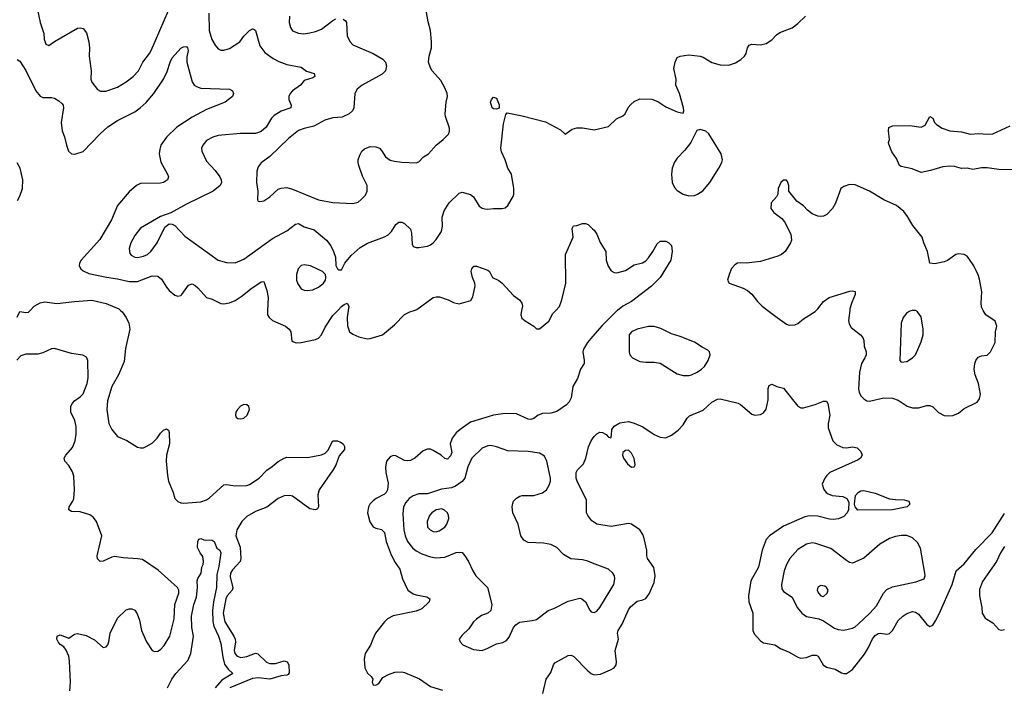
# Model space of a CAD drawing. Header units: inches. Extents: x 1834610 to 2027685, y 642842 to 774116.
# Tile 21 of 256: x 1866008 to 1872869, y 647374 to 652025. Entities that reach past the tile are written whole.
import ezdxf

# ---------------------------------------------------------------- set-up
doc = ezdxf.new("R2010")
doc.units = ezdxf.units.IN
doc.header["$MEASUREMENT"] = 0
for name, color, linetype in [('B8664', 7, 'Continuous'), ('B8665', 7, 'Continuous'), ('B8674', 7, 'Continuous'), ('B8675', 7, 'Continuous')]:
    doc.layers.add(name, color=color, linetype=linetype)

msp = doc.modelspace()

# ---------------------------------------------------------------- linework, layer by layer
at = {"layer": 'B8664', "color": 5}
for points, elevation in [([(1865990, 649952), (1866010, 649992), (1866050, 649984), (1866070, 649987.3), (1866081.7, 650000)], 380), ([(1866710.7, 650000), (1866722.6, 649990), (1866750.2, 649950.2), (1866767.4, 649910), (1866774.7, 649870), (1866745.2, 649734.8), (1866736.5, 649643.5), (1866695.6, 649550), (1866648.9, 649470), (1866620.6, 649370), (1866614.5, 649310), (1866630, 649210.8), (1866649.3, 649169.3), (1866690, 649121.7), (1866753.8, 649093.8), (1866830, 649046.4), (1866850, 649041.6), (1866870, 649042.4), (1866890, 649050.4), (1866930, 649075.8), (1866966, 649110), (1866990, 649144.9), (1867010, 649164.9), (1867030, 649174), (1867044.5, 649164.5), (1867050.4, 649150), (1867052.8, 649070), (1867031, 648990), (1867027.7, 648950), (1867036.9, 648850), (1867045.2, 648810), (1867078.4, 648730), (1867088.4, 648690), (1867109.1, 648669.1), (1867130, 648659.5), (1867150, 648656.5), (1867270, 648665.6), (1867310, 648680.2), (1867330, 648694.7), (1867430, 648784.4), (1867450, 648787.1), (1867510, 648776.6), (1867590, 648780.8), (1867610, 648786), (1867676.3, 648830), (1867730, 648887.2), (1867768.1, 648911.9), (1867810, 648947.2), (1867850, 648970.3), (1867870, 648976.5), (1868013.8, 648973.8), (1868110, 648992.3), (1868135.9, 649004.1), (1868156, 649024), (1868190, 649090.3), (1868222, 649090), (1868242.8, 649082.8), (1868262.8, 649070), (1868272.2, 649052.2), (1868270.2, 649030), (1868234.2, 648985.8), (1868210, 648922), (1868190, 648885.6), (1868095.3, 648750), (1868086.3, 648713.7), (1868090.3, 648630), (1868083.8, 648616.2), (1868070, 648609.6), (1868030, 648618.3), (1867910, 648704.7), (1867890, 648709.2), (1867850, 648707.7), (1867810, 648689.9), (1867730.1, 648629.9), (1867650, 648599.5), (1867590, 648564.4), (1867556, 648530), (1867520.1, 648470), (1867514.1, 648430), (1867543.3, 648350), (1867548.4, 648270), (1867544.2, 648250), (1867490, 648192.9), (1867478, 648170), (1867475.5, 648144.5), (1867494.1, 648065.9), (1867488.9, 648050), (1867452.8, 648010), (1867443.7, 647990), (1867426.4, 647890), (1867437, 647830), (1867500.1, 647730), (1867508.5, 647710), (1867511.3, 647690), (1867503.4, 647630), (1867507.1, 647610), (1867522.4, 647590), (1867550, 647581.8), (1867590, 647588.3), (1867650, 647610.7), (1867666.5, 647606.5), (1867728.6, 647548.6), (1867750, 647539.3), (1867790, 647540.4), (1867850, 647557.1), (1867872.2, 647552.2), (1867884.4, 647530), (1867885.5, 647474.5), (1867877.7, 647462.3), (1867870, 647459.2), (1867830, 647453.3), (1867750, 647431.2), (1867670, 647439), (1867630, 647434.8), (1867473, 647370)], 380), ([(1867734.9, 650000), (1867733.8, 649970), (1867746, 649950), (1867770, 649930.2), (1867859.1, 649890), (1867885.5, 649870), (1867898, 649850), (1867905.4, 649785.4), (1867934.8, 649774.8), (1867970, 649775.5), (1868070, 649796.5), (1868090, 649805.3), (1868110, 649828.9), (1868137.6, 649882.4), (1868190, 649963.6), (1868224.6, 650000)], 420), ([(1868297.4, 650000), (1868290.2, 649950.2), (1868291.8, 649891.8), (1868306.7, 649850), (1868330, 649833.4), (1868370, 649816.2), (1868430, 649802.3), (1868450, 649803.1), (1868536.2, 649830), (1868620.5, 649899.5), (1868690, 649971.8), (1868726, 649990), (1868756.4, 650000)], 420), ([(1869504.8, 650000), (1869499.1, 649970), (1869506.6, 649946.6), (1869530, 649926.8), (1869590, 649891), (1869610, 649871.3), (1869630, 649871.3), (1869694.1, 649925.8), (1869722.7, 649977.3), (1869744.2, 650000)], 420), ([(1870000, 649818.4), (1869963.6, 649776.4), (1869936.6, 649730), (1869930.9, 649710), (1869941.8, 649650), (1869940.3, 649630), (1869914.6, 649590), (1869893.9, 649526.1), (1869861.3, 649470), (1869850.4, 649390), (1869837.6, 649362.4), (1869819.3, 649340.7), (1869750, 649296), (1869710, 649282.7), (1869650, 649281.7), (1869621.6, 649270), (1869590, 649245.6), (1869570, 649239.7), (1869550, 649242.6), (1869470, 649278.2), (1869390, 649282.1), (1869310, 649269.9), (1869150, 649220.8), (1869076.5, 649170), (1869050, 649145.6), (1869022, 649110), (1869007.1, 649070), (1869018, 649010), (1869010, 648986.3), (1868990, 648962.4), (1868970, 648967.8), (1868944.4, 648990), (1868890, 649024.2), (1868870, 649032.5), (1868850, 649034), (1868819.4, 649020.6), (1868760.2, 648970), (1868730, 648954), (1868710, 648950.7), (1868690, 648953.6), (1868630, 648986.6), (1868610, 648988.7), (1868590, 648980.3), (1868564.3, 648950), (1868556.9, 648910), (1868560.2, 648870), (1868575.9, 648795.9), (1868570.7, 648749.3), (1868561.1, 648730), (1868550, 648719.4), (1868492.9, 648690), (1868470, 648672.3), (1868448.7, 648650), (1868437.7, 648630), (1868431.5, 648590), (1868447.5, 648527.5), (1868471.4, 648491.4), (1868490, 648482.2), (1868530, 648472.7), (1868550, 648453.4), (1868562.5, 648390), (1868596.5, 648296.5), (1868624, 648244), (1868657.8, 648197.8), (1868675.6, 648130), (1868711.4, 648051.4), (1868750, 648024.8), (1868770, 648017.4), (1868844.5, 648004.5), (1868866, 647990), (1868860.3, 647970), (1868810, 647921.4), (1868770, 647905.3), (1868610, 647871.9), (1868570, 647850.6), (1868550.2, 647830), (1868487.9, 647750), (1868467.7, 647710), (1868453.2, 647666.8), (1868416, 647610), (1868408.7, 647568.7), (1868413.7, 647510), (1868432.5, 647472.5), (1868458, 647450), (1868468.2, 647430), (1868463.8, 647410), (1868470.7, 647390.7), (1868490, 647389.2), (1868510, 647399.3), (1868538.9, 647441.1), (1868577.7, 647462.3), (1868621.9, 647478.1), (1868670, 647481.4), (1868690, 647477.7), (1868793, 647433), (1868870, 647378.5), (1868953.4, 647353.4)], 420), ([(1866356.8, 647350), (1866361.2, 647410), (1866355.8, 647555.8), (1866350.7, 647590.7), (1866332.4, 647632.4), (1866315.1, 647655.1), (1866290, 647672.7), (1866275.1, 647690), (1866267.8, 647710), (1866270, 647731), (1866290, 647739.1), (1866350, 647716), (1866390, 647744), (1866410, 647748), (1866470, 647734.9), (1866530, 647705.5), (1866590, 647650.8), (1866610, 647654.8), (1866622.7, 647670), (1866629.4, 647690), (1866638.7, 647750), (1866690, 647855.5), (1866750, 647912.7), (1866770, 647920.5), (1866790, 647920.7), (1866810, 647910.8), (1866826.7, 647886.7), (1866841.7, 647841.7), (1866857.1, 647770), (1866890.5, 647690), (1866930.4, 647630.4), (1866950, 647623), (1866970, 647626.4), (1866990, 647637.1), (1867014.5, 647665.5), (1867054.8, 647730), (1867084, 647850), (1867088.7, 647950), (1867116.4, 648030), (1867116, 648050), (1867107.8, 648070), (1866974, 648190), (1866863.3, 648263.3), (1866830, 648269.7), (1866730, 648274.6), (1866670, 648284.2), (1866650, 648281.5), (1866590, 648253.3), (1866569, 648250), (1866549.6, 648269.6), (1866547.8, 648290), (1866580.8, 648430), (1866543.2, 648530), (1866520.2, 648560.2), (1866496.1, 648576.1), (1866430, 648596), (1866370, 648599.5), (1866349.7, 648610), (1866353.3, 648630), (1866378.5, 648670), (1866384.1, 648690), (1866389.9, 648750), (1866385.2, 648845.2), (1866375.1, 648875.1), (1866350, 648919.1), (1866323.5, 648950), (1866316.8, 648970), (1866328.8, 648990), (1866376.1, 649043.9), (1866395.3, 649090), (1866402.1, 649137.9), (1866402.6, 649190), (1866392.4, 649232.4), (1866365.4, 649290), (1866364.8, 649330), (1866372.7, 649350), (1866389.8, 649370), (1866430, 649397), (1866450, 649417.5), (1866478, 649490), (1866485, 649530), (1866483.7, 649650), (1866473.6, 649673.6), (1866448.7, 649688.7), (1866370, 649699.3), (1866250, 649734.1), (1866230, 649731.9), (1866170, 649703.8), (1866134.4, 649694.4), (1866050, 649694), (1866016.7, 649683.3), (1865988.1, 649651.9)], 380), ([(1870000, 648239.7), (1869967.5, 648252.5), (1869930, 648260.7), (1869848.5, 648268.4), (1869798, 648298), (1869750, 648347.3), (1869710, 648369.7), (1869658, 648378), (1869550, 648383.1), (1869520, 648400), (1869501.1, 648430), (1869480.4, 648510), (1869444.4, 648590), (1869439.7, 648630), (1869444.6, 648655.4), (1869450, 648670.7), (1869470, 648690.7), (1869494, 648706), (1869510, 648710.5), (1869590.6, 648710.6), (1869650, 648728.4), (1869678, 648750), (1869698.3, 648781.7), (1869707.3, 648810), (1869707.3, 648830), (1869681.6, 648950), (1869664.7, 648984.7), (1869630, 649004.2), (1869550, 649016.9), (1869410, 649022), (1869329.7, 649049.7), (1869290, 649058), (1869270, 649056.3), (1869230, 649040.5), (1869159.6, 648970), (1869131, 648910), (1869109.5, 648830.5), (1869091.8, 648808.2), (1869044, 648776), (1869015.8, 648764.2), (1868946.5, 648753.5), (1868850, 648720.7), (1868790, 648722.2), (1868750, 648708.6), (1868722.6, 648690), (1868698.9, 648661.1), (1868683.2, 648630), (1868676.7, 648583.3), (1868684.8, 648470), (1868694.8, 648430), (1868709.4, 648390), (1868745.6, 648345.6), (1868770, 648325.5), (1868810, 648302.7), (1868870, 648283.2), (1868910, 648276.5), (1868970, 648281.5), (1869050, 648311.8), (1869070, 648315.3), (1869090, 648312.4), (1869110, 648290.5), (1869135.3, 648250), (1869165.1, 648185.1), (1869187, 648150), (1869268, 648070), (1869298.4, 647950), (1869292, 647908), (1869270.4, 647889.6), (1869225.8, 647874.2), (1869190.5, 647849.5), (1869170.5, 647829.5), (1869138, 647782), (1869090, 647737.2), (1869070.8, 647710), (1869077.3, 647690), (1869096, 647670), (1869170, 647638), (1869230, 647630.4), (1869270, 647646), (1869330, 647675.5), (1869373.8, 647686.2), (1869399.1, 647700.9), (1869418, 647722), (1869448.5, 647791.5), (1869464.5, 647810), (1869490, 647826.7), (1869578.4, 647838.4), (1869610, 647846.7), (1869691, 647909), (1869730, 647923.1), (1869830, 647973.4), (1869910, 647994.4), (1869924.7, 647990), (1869950.7, 647970), (1869980.5, 647910), (1869990, 647899.1), (1870000, 647896.8)], 440), ([(1870000, 648530.2), (1869994, 648534), (1869966.3, 648570), (1869957.4, 648590), (1869956.6, 648676.6), (1869891.4, 648810), (1869886.4, 648830), (1869885.6, 648870), (1869894.5, 648890), (1869937.3, 648930), (1869953.5, 648970), (1869971.1, 649050), (1869989.7, 649090), (1870000, 649105.4)], 420), ([(1867038.5, 647370), (1867068, 647430), (1867095.2, 647470), (1867179.4, 647560.6), (1867201.3, 647610), (1867218, 647730), (1867208.5, 647790), (1867205.6, 647870), (1867221, 647950), (1867239.4, 648000.6), (1867247.5, 648070), (1867245.1, 648114.9), (1867250, 648131.3), (1867273.2, 648170), (1867277.2, 648210), (1867286.6, 648230), (1867289.6, 648250), (1867285.1, 648285.1), (1867265.2, 648310), (1867246.8, 648346.8), (1867249.3, 648390.7), (1867255.3, 648404.7), (1867270, 648411), (1867290, 648401), (1867350, 648398), (1867362, 648390), (1867382, 648342), (1867402, 648330), (1867410.5, 648310), (1867395.9, 648215.9), (1867381.1, 648158.9), (1867380.2, 648070), (1867358.8, 647970), (1867352, 647908), (1867352.9, 647832.9), (1867360.1, 647800.1), (1867393, 647730), (1867410, 647679.1), (1867422.8, 647582.8), (1867435.9, 647535.9), (1867459.6, 647499.6), (1867492.7, 647470), (1867416.7, 647423.3), (1867369.4, 647370)], 360), ([(1869653.3, 647330), (1869676.9, 647430), (1869710, 647476.3), (1869727.8, 647530), (1869736.9, 647543.1), (1869830, 647594.4), (1869850, 647597), (1869870, 647588.7), (1869967.7, 647487.7), (1869990, 647470.2), (1870000, 647465.8)], 420)]:
    msp.add_lwpolyline(points, dxfattribs=dict(at, elevation=elevation))
for points, elevation in [([(1867570, 649343.6), (1867547.1, 649332.9), (1867526, 649310), (1867514.9, 649290), (1867510.7, 649270.7), (1867515.9, 649255.9), (1867527.2, 649247.2), (1867550, 649244.2), (1867570, 649249), (1867592.6, 649270), (1867609.5, 649310), (1867603.7, 649330), (1867590, 649342)], 420), ([(1868950, 648617.4), (1868910, 648609.8), (1868879.7, 648590), (1868862.6, 648570), (1868847.6, 648530), (1868850.2, 648490), (1868867.4, 648470), (1868890, 648458.4), (1868910, 648457.1), (1868930, 648462.9), (1868971.1, 648490), (1868985.4, 648510), (1868998, 648550), (1868996.3, 648570), (1868988, 648590), (1868968.9, 648608.9)], 460)]:
    msp.add_lwpolyline(points, close=True, dxfattribs=dict(at, elevation=elevation))
at = {"layer": 'B8665', "color": 5}
for points, elevation in [([(1866132.9, 652092.9), (1866150, 652006.8), (1866175.2, 651930), (1866179.6, 651890), (1866190, 651854), (1866210, 651846), (1866250, 651874.4), (1866410, 651966.7), (1866430, 651968.5), (1866450, 651963), (1866472.6, 651932.6), (1866489.2, 651870), (1866493.4, 651830), (1866491.3, 651770), (1866507.1, 651670), (1866502.8, 651610), (1866510.2, 651590), (1866550, 651538), (1866570, 651526.4), (1866608.3, 651528.3), (1866690, 651554.6), (1866750, 651591.7), (1866798, 651630), (1866835.1, 651670), (1866866.2, 651730), (1866913.3, 651790), (1866923.9, 651810), (1867045.2, 652090)], 440), ([(1867326.3, 652070), (1867327.1, 651950), (1867347.5, 651887.5), (1867370, 651847.3), (1867390, 651822), (1867410, 651813), (1867430, 651812.7), (1867470, 651824.4), (1867541.2, 651870), (1867569.6, 651910), (1867610, 651950.3), (1867630, 651961.3), (1867638.9, 651958.9), (1867650.2, 651950.2), (1867682, 651842), (1867716, 651796), (1867774.3, 651754.3), (1867813.7, 651733.7), (1867870, 651713.4), (1867970, 651694), (1868006, 651666), (1868058.8, 651650), (1868064, 651630), (1868050, 651619.5), (1867990, 651600.9), (1867963.7, 651570), (1867910, 651529.7), (1867891.8, 651510), (1867882.6, 651490), (1867882.6, 651470), (1867898.7, 651430), (1867898, 651410), (1867830, 651387.6), (1867781.5, 651358.5), (1867761.7, 651338.3), (1867724.3, 651275.7), (1867690, 651246.4), (1867650, 651231.9), (1867547.7, 651232.2), (1867390, 651218.7), (1867353.3, 651206.7), (1867310, 651182.7), (1867283, 651150), (1867275.5, 651130), (1867277.1, 651110), (1867310, 651039.1), (1867370, 650974.4), (1867403.7, 650930), (1867412, 650910), (1867413.7, 650890), (1867404.4, 650870), (1867355.5, 650830), (1867170, 650740.4), (1867060.9, 650679.1), (1866990, 650655.1), (1866850, 650572.3), (1866810, 650520.9), (1866781.3, 650470), (1866770.4, 650430), (1866775.3, 650395.3), (1866784.4, 650384.4), (1866810, 650370.4), (1866830, 650368.8), (1866870, 650376.5), (1866898.4, 650390), (1866921.6, 650410), (1866967, 650470), (1867020.1, 650579.9), (1867050, 650602.8), (1867070, 650600.7), (1867090, 650590.6), (1867158, 650518), (1867390, 650350.3), (1867450, 650332.9), (1867510, 650331.6), (1867570, 650356.1), (1867770, 650501.6), (1867870, 650555.3), (1867930, 650601.5), (1867950, 650605.5), (1867990, 650582.2), (1868060, 650560), (1868146, 650490), (1868174.9, 650450), (1868194.9, 650410), (1868207.7, 650370), (1868211.6, 650311.6), (1868222, 650290), (1868230, 650282), (1868250, 650282), (1868274, 650330), (1868318.3, 650381.7), (1868381.3, 650438.7), (1868431.8, 650468.2), (1868550, 650511.2), (1868574.6, 650525.4), (1868599.7, 650550), (1868630, 650598.8), (1868650, 650614.8), (1868670, 650614.8), (1868690, 650606), (1868730, 650564.7), (1868738.7, 650538.7), (1868742.3, 650462.3), (1868750, 650444.7), (1868770, 650438.8), (1868790, 650439.1), (1868850, 650448), (1868870, 650456.3), (1868890, 650470.6), (1868910, 650493.4), (1868947.8, 650550), (1868953.9, 650586.1), (1868952.1, 650650), (1868966.2, 650693.8), (1869000.9, 650750), (1869070, 650817), (1869090, 650823.1), (1869150, 650807), (1869170.3, 650790), (1869210, 650724.9), (1869230, 650713), (1869250, 650707.7), (1869270, 650704.9), (1869309.6, 650710.4), (1869370, 650710.4), (1869390, 650715.5), (1869409.7, 650730.3), (1869446.7, 650793.3), (1869451.5, 650810), (1869451.3, 650850), (1869435.1, 650950), (1869409.4, 650990), (1869389.7, 651050), (1869364.4, 651104.4), (1869359.8, 651130), (1869379.7, 651300.3), (1869395.1, 651364.9), (1869404.8, 651375.2), (1869510, 651355.5), (1869672.5, 651312.5), (1869777.3, 651257.3), (1869810, 651227.3), (1869857.2, 651262.8), (1869889.1, 651270.9), (1869930, 651270.7), (1870000, 651259.9)], 440), ([(1868262.8, 652030), (1868278, 652018), (1868285.2, 652005.3), (1868290.2, 651910.2), (1868310.3, 651870), (1868330.4, 651850), (1868470.1, 651790.1), (1868539.3, 651750), (1868557.1, 651730), (1868564.1, 651704.1), (1868557, 651670), (1868534.3, 651645.7), (1868394, 651570), (1868358.4, 651541.6), (1868342.6, 651510), (1868335.8, 651410), (1868327.7, 651390), (1868304.9, 651370), (1868255, 651345), (1868190, 651340.7), (1868134.3, 651325.7), (1868057.2, 651282.8), (1867990, 651267.4), (1867950, 651252.5), (1867882, 651198), (1867750, 651072.4), (1867690, 651027.8), (1867670, 651000.9), (1867660.2, 650970), (1867656.9, 650890), (1867667.4, 650830), (1867664.9, 650770), (1867670, 650761), (1867678.8, 650758.8), (1867710, 650763), (1867750, 650790.4), (1867810, 650844.4), (1867830, 650852), (1867870, 650855.8), (1867910, 650844.6), (1868090, 650770.3), (1868190, 650751.5), (1868330, 650744.4), (1868366, 650754), (1868388.2, 650771.8), (1868417.6, 650802.4), (1868429.7, 650830), (1868428.4, 650870), (1868396, 650936), (1868370, 651009.2), (1868367.4, 651030), (1868367.4, 651050), (1868377.8, 651082.2), (1868391.8, 651110), (1868410, 651126.4), (1868450, 651142.4), (1868490, 651140.5), (1868514.8, 651130), (1868530, 651114.8), (1868558, 651070), (1868590, 651047.2), (1868618.5, 651038.5), (1868670, 651031.5), (1868771.7, 651028.3), (1868790, 651034.8), (1868822.7, 651070), (1868856.2, 651090), (1868908.9, 651151.1), (1868959.5, 651190), (1868998, 651230), (1869003.7, 651250), (1869002, 651270), (1868975.6, 651350), (1868973.3, 651370), (1868979.6, 651450), (1868988, 651490), (1868986.6, 651510), (1868971.1, 651550), (1868942, 651602), (1868881.3, 651670), (1868869.6, 651690), (1868856.9, 651730), (1868860.5, 651770), (1868876.8, 651830), (1868878, 651870), (1868869.8, 651950), (1868853.5, 652010), (1868839.8, 652090)], 460), ([(1867887.6, 652050), (1867886.3, 652006.3), (1867894.9, 651970), (1867910, 651948), (1867950, 651930.4), (1867987.5, 651927.5), (1868030, 651932.8), (1868070, 651943.2), (1868110, 651960.2), (1868190, 652020.8), (1868210, 652030.2)], 460), ([(1865990, 651746.8), (1866010, 651736), (1866050, 651670.4), (1866120.5, 651530), (1866150, 651491.3), (1866170, 651482), (1866230, 651482), (1866250, 651477.6), (1866280.8, 651460.8), (1866302.3, 651442.3), (1866310.2, 651430.2), (1866313.8, 651410), (1866295.9, 651310), (1866303.9, 651250), (1866320.2, 651210), (1866334.2, 651150), (1866349.2, 651110), (1866370, 651091.8), (1866391.1, 651088.9), (1866450, 651106), (1866569.1, 651230.9), (1866622, 651278), (1866690, 651323.6), (1866810, 651383.2), (1866848.2, 651410), (1866890, 651447.9), (1866942, 651510), (1867009.8, 651610), (1867036.6, 651663.4), (1867056.1, 651730), (1867070, 651760.4), (1867130, 651827.3), (1867150, 651837.3), (1867170, 651838.8), (1867177.3, 651830), (1867183, 651810), (1867173.7, 651766.3), (1867172.6, 651730), (1867210, 651593.4), (1867222.7, 651570), (1867239.2, 651559.2), (1867270, 651549.3), (1867470, 651542), (1867490.8, 651530), (1867497.3, 651510), (1867490.8, 651490), (1867440.5, 651450), (1867310, 651399.9), (1867210, 651346.4), (1867103.5, 651276.5), (1867030, 651206.4), (1866991.4, 651150), (1866983.5, 651123.5), (1866980.9, 651090), (1866992.5, 651032.5), (1867038.9, 650950), (1867043.7, 650930), (1867038.4, 650910), (1867010.6, 650890), (1866990, 650885.3), (1866850, 650882.8), (1866822, 650870), (1866770, 650825.3), (1866689.3, 650730.8), (1866648.4, 650631.6), (1866567.3, 650492.7), (1866436.9, 650350), (1866425.2, 650330), (1866423.1, 650310), (1866434, 650290), (1866450, 650276.5), (1866490, 650257.2), (1866611.9, 650231.9), (1866690, 650220.8), (1866770, 650200.7), (1866830, 650201.6), (1866930, 650239.8), (1866970, 650239), (1866996.9, 650216.9), (1867030, 650162), (1867050, 650138.7), (1867090, 650106), (1867110, 650098), (1867130, 650103), (1867138, 650110), (1867184.2, 650175.8), (1867210, 650183.8), (1867230, 650174), (1867250, 650157), (1867310, 650090.4), (1867350, 650077), (1867410, 650047), (1867430, 650044.9), (1867470, 650051.6), (1867510, 650069.1), (1867559.3, 650100.7), (1867619.1, 650150), (1867690, 650199.5), (1867710, 650200.5), (1867730, 650137.3), (1867738.2, 650090), (1867734.9, 650000)], 420), ([(1865993.8, 650766.2), (1866010, 650796.3), (1866027.8, 650850), (1866029.8, 650910.2), (1866012.4, 650990), (1865990, 651027.8)], 420), ([(1869744.2, 650000), (1869770, 650027.3), (1869786.7, 650073.3), (1869812.6, 650190), (1869811.9, 650388.1), (1869865.2, 650510), (1869858, 650570), (1869868, 650590), (1869890, 650591.3), (1869930, 650604.7), (1869950, 650604.7), (1869970, 650598), (1870000, 650568.6)], 420), ([(1868756.4, 650000), (1868774.2, 650005.8), (1868890, 650088.5), (1868910, 650094), (1868933.3, 650093.3), (1868993.5, 650073.5), (1869030, 650054.9), (1869070, 650045.5), (1869152.3, 650067.7), (1869164.8, 650095.2), (1869181.6, 650170), (1869179.7, 650190), (1869162.4, 650230), (1869154.5, 650270), (1869158, 650290), (1869172.5, 650307.5), (1869190, 650308), (1869270, 650280.3), (1869281.3, 650270), (1869301.6, 650230), (1869347.3, 650207.3), (1869370.3, 650190), (1869450, 650102.6), (1869490, 650073), (1869506, 650050), (1869510.4, 650029.6), (1869504.8, 650000)], 420), ([(1866081.7, 650000), (1866109.7, 650030.3), (1866150, 650052.4), (1866181, 650059), (1866270, 650047.4), (1866390, 650062.6), (1866510, 650071.3), (1866610, 650048.4), (1866698.9, 650010), (1866710.7, 650000)], 380), ([(1868224.6, 650000), (1868250, 650026.7), (1868270, 650042), (1868290, 650050.3), (1868301.7, 650030), (1868297.4, 650000)], 420)]:
    msp.add_lwpolyline(points, dxfattribs=dict(at, elevation=elevation))
at = {"layer": 'B8665', "color": 5, "elevation": 440}
for points in [[(1869330, 651402), (1869310, 651403.7), (1869301.2, 651410), (1869289.4, 651450.6), (1869295.3, 651470), (1869310, 651484.7), (1869330, 651478), (1869350, 651432), (1869350, 651409.2)], [(1867990, 650316.9), (1867970, 650311.6), (1867948.8, 650290), (1867937, 650250), (1867937.1, 650210), (1867945.1, 650185.1), (1867970, 650150.8), (1867990, 650140.5), (1868010, 650138), (1868050, 650143.8), (1868090, 650160.7), (1868124, 650190), (1868139, 650210), (1868142, 650230), (1868138, 650250), (1868118, 650270), (1868035.3, 650310)]]:
    msp.add_lwpolyline(points, close=True, dxfattribs=at)
at = {"layer": 'B8674', "color": 5}
for points, elevation in [([(1870173.7, 650000), (1870170, 649997), (1870065.7, 649894.3), (1870000, 649818.4)], 420), ([(1871220.5, 650000), (1871285.5, 649950), (1871350, 649904.9), (1871370, 649896.4), (1871410, 649898.4), (1871430, 649908.2), (1871470, 649941.3), (1871550, 649992), (1871558.7, 650000)], 440), ([(1871792.2, 650000), (1871783.8, 649930), (1871786.9, 649906.9), (1871800.9, 649880.9), (1871866.8, 649830), (1871884, 649810), (1871890.5, 649790.5), (1871892.7, 649750), (1871906.3, 649710), (1871905.5, 649690), (1871898, 649670), (1871872.9, 649630), (1871859.6, 649570), (1871852.4, 649450), (1871856.4, 649430), (1871870, 649405.5), (1871890, 649383.8), (1871910, 649370.4), (1871930, 649367), (1872030, 649391.2), (1872090, 649389.1), (1872130, 649374.3), (1872192.3, 649332.3), (1872230, 649320.3), (1872270, 649320.3), (1872330, 649337.1), (1872350, 649336.3), (1872370, 649327.3), (1872410, 649287.7), (1872450, 649267.3), (1872470, 649264), (1872510, 649266.8), (1872550, 649284), (1872590, 649315.5), (1872679.3, 649360.7), (1872696.5, 649383.5), (1872703.1, 649416.9), (1872689.3, 649490), (1872665.1, 649550), (1872659.5, 649590), (1872662.7, 649630), (1872669.5, 649650.5), (1872687.2, 649672.8), (1872710, 649682.8), (1872750, 649686.8), (1872773.2, 649710), (1872804.1, 649775.9), (1872807.6, 649850), (1872817, 649890), (1872804.5, 649924.5), (1872739.3, 649970), (1872722.4, 650000)], 440), ([(1872227, 650000), (1872210, 649995.1), (1872190, 649982.7), (1872163.8, 649950), (1872150.4, 649910), (1872141, 649650), (1872150, 649638), (1872190, 649644), (1872229, 649670), (1872250, 649691), (1872290, 649781), (1872303.6, 649830), (1872304.2, 649870), (1872290, 649955.3), (1872264, 649990), (1872250, 649998), (1872236, 650000)], 460), ([(1870000, 649105.4), (1870010, 649120.4), (1870030, 649140.4), (1870050.4, 649150.4), (1870070, 649148.2), (1870094.6, 649134.6), (1870110, 649116), (1870127.3, 649112.7), (1870132.1, 649127.9), (1870133.2, 649170), (1870150, 649194), (1870190, 649217.3), (1870250, 649224.9), (1870290, 649214.4), (1870350, 649188.8), (1870430, 649134.9), (1870470, 649115.6), (1870510, 649111.7), (1870549.4, 649130), (1870595.2, 649164.8), (1870630, 649202.8), (1870658, 649250), (1870675.2, 649264.8), (1870770, 649305.7), (1870830, 649360.4), (1870870, 649381.3), (1870890, 649384.4), (1871013.8, 649353.8), (1871030, 649344.9), (1871110, 649276.3), (1871130, 649270.6), (1871170, 649275.5), (1871190, 649284.9), (1871210, 649311), (1871224.2, 649375.8), (1871224, 649456), (1871230, 649476), (1871250, 649486.8), (1871284.7, 649470), (1871330, 649457.4), (1871430, 649332.7), (1871450, 649320.4), (1871470, 649321.3), (1871550, 649344.2), (1871610, 649367), (1871630, 649367.3), (1871639.5, 649350), (1871652.3, 649270), (1871642.2, 649210), (1871642.6, 649182.6), (1871674.9, 649090), (1871702, 649062), (1871744.5, 649044.5), (1871770, 649041.7), (1871810, 649050.3), (1871842.5, 649042.5), (1871870, 649017.3), (1871878, 648990), (1871867.3, 648970), (1871850, 648958.4), (1871654, 648870), (1871631.8, 648850), (1871618, 648830), (1871600.4, 648790), (1871612.1, 648752.1), (1871627.7, 648730), (1871640.9, 648720.9), (1871670.3, 648710.3), (1871742.8, 648702.8), (1871771, 648690), (1871784.5, 648664.5), (1871783.8, 648610), (1871774.4, 648590), (1871750, 648563.6), (1871712.9, 648547.1), (1871677.1, 648542.9), (1871650, 648545), (1871570, 648566.2), (1871512.5, 648567.5), (1871478.1, 648561.9), (1871330, 648497), (1871233.4, 648430), (1871210, 648402.9), (1871180.8, 648330), (1871156.2, 648210), (1871103.6, 648116.4), (1871085.4, 648010), (1871089.5, 647969.5), (1871116.8, 647890), (1871117.4, 647770), (1871126.8, 647746.8), (1871170, 647696.9), (1871190, 647684.4), (1871270, 647668.9), (1871310, 647643.1), (1871370, 647618.5), (1871430, 647584.2), (1871450, 647577.4), (1871490, 647582), (1871530, 647597.8), (1871558.2, 647598.2), (1871571.2, 647591.2), (1871607.7, 647530), (1871630, 647513.8), (1871690, 647500.3), (1871733.7, 647473.7), (1871750, 647468.7), (1871770, 647470.3), (1871810, 647498), (1871894.9, 647605.1), (1871923.5, 647650), (1871950, 647710.4), (1871970, 647734.4), (1871990, 647747.7), (1872006, 647750), (1872050, 647743), (1872070, 647747.7), (1872090, 647770.6), (1872130, 647838.4), (1872161.6, 647870), (1872190, 647888.8), (1872230, 647901.7), (1872250, 647898), (1872270, 647883.1), (1872330, 647812.4), (1872350, 647797.3), (1872370, 647807.3), (1872390, 647836.3), (1872414.5, 647885.5), (1872504.5, 648090), (1872534.3, 648185.7), (1872590, 648234.9), (1872670, 648333.8), (1872785.3, 648450), (1872870, 648584)], 420), ([(1870000, 647465.8), (1870010, 647461.4), (1870054.9, 647465.1), (1870125.6, 647494.4), (1870149.3, 647510), (1870163.7, 647530), (1870167.3, 647550), (1870156.4, 647630), (1870181, 647710), (1870173.5, 647750), (1870178.5, 647770), (1870207.2, 647812.8), (1870250, 647913), (1870264.5, 647935.5), (1870310, 647974.9), (1870350, 647983), (1870370, 647993), (1870394.9, 648025.1), (1870430, 648104), (1870435.5, 648150), (1870427.7, 648207.7), (1870383.1, 648270), (1870377.7, 648290), (1870378, 648330), (1870359.8, 648410), (1870350, 648438), (1870330, 648470.9), (1870270.6, 648509.4), (1870250, 648515.8), (1870130, 648494), (1870030, 648510.9), (1870000, 648530.2)], 420), ([(1872870, 648355.1), (1872842, 648310), (1872814.4, 648250), (1872716.8, 648110), (1872695, 648055), (1872695.4, 648010), (1872711.3, 647930), (1872714.3, 647890), (1872736.2, 647856.2), (1872790, 647822), (1872830, 647776), (1872850, 647770.7), (1872870, 647777.3)], 420), ([(1870000, 647896.8), (1870010, 647894.4), (1870030, 647905.3), (1870051, 647930), (1870148.6, 648090), (1870154.2, 648130), (1870152, 648150), (1870140.5, 648170), (1870110, 648196.3), (1870000, 648239.7)], 440)]:
    msp.add_lwpolyline(points, dxfattribs=dict(at, elevation=elevation))
for points, elevation in [([(1870390, 649888.2), (1870310, 649869.7), (1870270.4, 649850), (1870254.4, 649830), (1870254, 649710), (1870260.4, 649690), (1870277.3, 649670), (1870330, 649643.7), (1870370, 649638), (1870430, 649639.5), (1870470, 649633), (1870590, 649558), (1870630, 649545.7), (1870670, 649545.3), (1870690, 649550.3), (1870729.5, 649570), (1870759.6, 649590), (1870778.7, 649610), (1870805.6, 649650), (1870818.4, 649690), (1870815.1, 649710), (1870803.6, 649723.6), (1870763.1, 649743.1), (1870710, 649778.3), (1870610, 649818.7), (1870550, 649836.2), (1870474.7, 649874.7), (1870430, 649887.8)], 440), ([(1870250, 649025.2), (1870230, 649024), (1870210.7, 649009.3), (1870207.3, 648990), (1870215.5, 648970), (1870242.4, 648930), (1870270, 648908.4), (1870289.4, 648910.6), (1870295.6, 648924.4), (1870290, 648968.7), (1870270, 649005.2)], 420), ([(1871847.6, 648607.6), (1871829.2, 648630), (1871825.2, 648650), (1871832.3, 648710), (1871850, 648730.7), (1871870, 648742), (1871890, 648745.5), (1871970, 648725.5), (1872070, 648687.4), (1872110, 648681.1), (1872170, 648680.5), (1872204.7, 648670), (1872211.3, 648650), (1872191.3, 648630), (1872090, 648609.1)], 420), ([(1872150, 648432.4), (1872110, 648425.4), (1872070, 648411.3), (1872000.5, 648370), (1871890, 648273.3), (1871810, 648238.9), (1871790, 648244.4), (1871770, 648256.4), (1871660.9, 648340.9), (1871555.7, 648375.7), (1871530, 648379.2), (1871490, 648370.8), (1871430, 648333.7), (1871374.3, 648270), (1871351.6, 648228.4), (1871335.6, 648184.4), (1871317.4, 648090), (1871318.9, 648058.9), (1871330, 648040.4), (1871390, 648002), (1871425.8, 647930), (1871457.3, 647890), (1871490, 647867.3), (1871577.3, 647850), (1871610, 647837.8), (1871686, 647786.1), (1871710, 647775.5), (1871750, 647771.2), (1871810, 647785.5), (1871830, 647794.6), (1871850, 647812.9), (1871930.8, 647890), (1871977.7, 647942.3), (1872027.6, 648030), (1872050, 648054.9), (1872090, 648073.6), (1872252, 648108), (1872309.5, 648130.5), (1872317, 648150), (1872316.2, 648170), (1872284.2, 648344.2), (1872263.7, 648383.7), (1872230, 648415.1), (1872190, 648431.1)], 440), ([(1871590, 648082), (1871569.4, 648070.6), (1871565.5, 648050), (1871574, 648030), (1871590, 648010.4), (1871610, 648007.2), (1871634, 648030), (1871640.7, 648050), (1871629.5, 648070), (1871617.6, 648077.6)], 460)]:
    msp.add_lwpolyline(points, close=True, dxfattribs=dict(at, elevation=elevation))
at = {"layer": 'B8675', "color": 5}
for points, elevation in [([(1870000, 651259.9), (1870010, 651258.4), (1870110, 651282), (1870165.8, 651334.2), (1870210, 651356.3), (1870226, 651370), (1870247.6, 651412.4), (1870265.8, 651434.2), (1870290, 651454.8), (1870330, 651474), (1870412.3, 651472.3), (1870454.2, 651454.2), (1870510, 651417.3), (1870590, 651382.8), (1870630, 651374), (1870635.3, 651390), (1870634, 651410), (1870606, 651510), (1870579.3, 651570), (1870582.7, 651610), (1870566.3, 651686.3), (1870575.1, 651730), (1870590, 651761), (1870609.5, 651770.5), (1870670, 651781), (1870750, 651770.7), (1870770, 651764), (1870830, 651728), (1870890, 651710.4), (1870950, 651708), (1870996.1, 651723.9), (1871033.1, 651746.9), (1871059.3, 651770), (1871069.6, 651790.4), (1871079.5, 651830), (1871091.9, 651848.1), (1871110, 651855.5), (1871170, 651850.6), (1871210, 651859.1), (1871250, 651884), (1871281, 651919), (1871303.9, 651936.1), (1871390, 651967.7), (1871430, 651998), (1871484.5, 652050)], 440), ([(1872930, 650979.2), (1872830, 650980.7), (1872750, 650992.8), (1872710, 650993.7), (1872650, 650982), (1872610, 650989.7), (1872570, 650989.6), (1872522.7, 651002.7), (1872490, 651004.7), (1872440.6, 650999.4), (1872353.6, 650973.6), (1872290, 650961.2), (1872226.3, 650986.3), (1872150, 651002.7), (1872139, 651010), (1872118, 651058), (1872085.6, 651105.6), (1872063.1, 651156.9), (1872062, 651170), (1872068.4, 651191.6), (1872062, 651250), (1872065.2, 651274.8), (1872090, 651284.7), (1872210, 651288), (1872290, 651276.3), (1872317.2, 651290), (1872350, 651350.8), (1872370, 651338), (1872382.8, 651310), (1872396.1, 651296.1), (1872436, 651270), (1872490, 651252), (1872570, 651243.7), (1872630, 651226.7), (1872688.7, 651231.3), (1872752.9, 651227.1), (1872789.6, 651230.4), (1872910, 651284.9)], 420), ([(1872722.4, 650000), (1872710, 650022), (1872707, 650050), (1872711.3, 650128.7), (1872696.8, 650216.8), (1872687.3, 650247.2), (1872656.2, 650310), (1872622, 650362), (1872610, 650377.2), (1872590, 650389.2), (1872550, 650393.2), (1872530, 650389.2), (1872473.7, 650346.3), (1872450, 650337), (1872385.1, 650325.1), (1872350, 650329.4), (1872334, 650410), (1872307.6, 650470), (1872295.6, 650510), (1872230.7, 650590.7), (1872194.9, 650654.9), (1872169.7, 650690), (1872117, 650730), (1872029, 650769), (1871929.5, 650830), (1871830, 650874.7), (1871790, 650876.9), (1871750, 650863.6), (1871730.6, 650850), (1871692.5, 650747.5), (1871670.7, 650710), (1871631.8, 650668.2), (1871610, 650657), (1871590, 650653.6), (1871570, 650655.6), (1871530, 650671.8), (1871498, 650698), (1871470, 650729.3), (1871422, 650762), (1871368, 650830), (1871368, 650870), (1871358, 650898), (1871350, 650908), (1871330, 650908), (1871312, 650890), (1871292, 650850), (1871291.1, 650808.9), (1871282, 650790), (1871244.7, 650750), (1871242.8, 650710), (1871262.5, 650682.5), (1871319.3, 650639.3), (1871337.1, 650617.1), (1871382, 650530), (1871385.5, 650490), (1871379.1, 650470), (1871342, 650410), (1871317.3, 650390), (1871290, 650378), (1871170, 650341.3), (1871070.4, 650329.6), (1871027.9, 650332.1), (1871010, 650329.2), (1870990, 650317.2), (1870968.5, 650291.5), (1870950.7, 650250), (1870941, 650210), (1870951.3, 650190), (1871050, 650154.9), (1871078.6, 650138.6), (1871110, 650112.7), (1871150, 650061.6), (1871181.6, 650030), (1871220.5, 650000)], 440), ([(1870000, 650568.6), (1870010, 650558.8), (1870030, 650530.8), (1870052.5, 650472.5), (1870091.5, 650410), (1870094.3, 650350), (1870107.9, 650307.9), (1870130, 650275.5), (1870150, 650263), (1870170, 650260.5), (1870230, 650277.1), (1870290, 650316.3), (1870348.2, 650331.8), (1870370, 650344.4), (1870390, 650364.9), (1870420.7, 650410), (1870450, 650464.7), (1870470, 650482), (1870510, 650482), (1870532, 650470), (1870550, 650452), (1870554.8, 650410), (1870545.5, 650350), (1870470, 650229.7), (1870410, 650168.9), (1870270, 650062.4), (1870210, 650029), (1870173.7, 650000)], 420), ([(1871558.7, 650000), (1871569.8, 650010.2), (1871610, 650062.4), (1871649.3, 650090), (1871793.2, 650133.2), (1871810, 650136.3), (1871830, 650131), (1871830.7, 650110), (1871805.9, 650054.2), (1871793.4, 650010), (1871792.2, 650000)], 440), ([(1872236, 650000), (1872230, 650000.9), (1872227, 650000)], 460)]:
    msp.add_lwpolyline(points, dxfattribs=dict(at, elevation=elevation))
at = {"layer": 'B8675', "color": 5, "elevation": 440}
msp.add_lwpolyline([(1870750, 651261.2), (1870726.8, 651253.2), (1870684.9, 651170), (1870643.8, 651116.2), (1870590, 651060.9), (1870570, 651032.7), (1870555.3, 650990), (1870548.9, 650950), (1870553.7, 650890), (1870570, 650855.5), (1870590, 650835.8), (1870630, 650810.4), (1870670, 650798), (1870710, 650801.1), (1870730, 650808.7), (1870767.2, 650832.8), (1870817, 650890), (1870879.5, 650990), (1870899.5, 651030), (1870904.5, 651050), (1870895.1, 651090), (1870810, 651229.2), (1870790, 651249.3)], close=True, dxfattribs=at)

doc.saveas('drawing.dxf')
